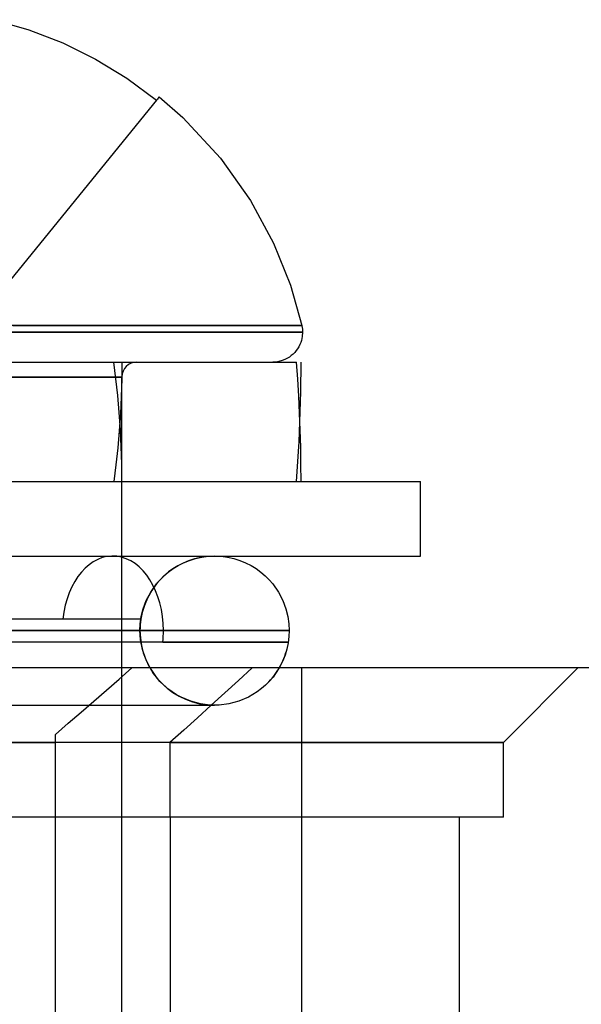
# Model space of a CAD drawing. Header units: millimetres. Extents: x -48 to 49.5, y -16 to 42.2.
# Tile 37 of 38: x 24.2 to 28, y 35.5 to 42.1. Entities that reach past the tile are written whole.
import ezdxf

# ---------------------------------------------------------------- set-up
doc = ezdxf.new("R2010")
doc.units = ezdxf.units.MM
doc.layers.add('MAIN-1', color=7, linetype='Continuous')
doc.layers.add('MAIN-2', color=7, linetype='Continuous')

msp = doc.modelspace()

# ---------------------------------------------------------------- linework, layer by layer
at = {"layer": 'MAIN-1'}
for p, q in [((24.0411, 42.1045), (24.2754, 42.0371)), ((24.2754, 42.0371), (24.503, 41.9491)), ((24.503, 41.9491), (24.723, 41.8406)), ((24.723, 41.8406), (24.9333, 41.7124)), ((24.9333, 41.7124), (25.1317, 41.5656)), ((25.1455, 41.5825), (25.1419, 41.5781)), ((25.1481, 41.5856), (25.1455, 41.5825)), ((25.1496, 41.5875), (25.1481, 41.5856)), ((25.1501, 41.5882), (25.1496, 41.5875)), ((25.15, 41.588), (25.3084, 41.4491)), ((25.1373, 41.5725), (25.1317, 41.5656)), ((25.1419, 41.5781), (25.1373, 41.5725)), ((25.3084, 41.4491), (25.5599, 41.1768)), ((25.5599, 41.1768), (25.7613, 40.8924)), ((25.7613, 40.8924), (25.9159, 40.6057)), ((25.9159, 40.6057), (26.0287, 40.3244)), ((26.0287, 40.3244), (26.1053, 40.054)), ((23.4, 40.0093), (26.1104, 40.0093)), ((24.2988, 40.054), (24.1688, 40.054)), ((24.428, 40.054), (24.2988, 40.054)), ((24.5558, 40.054), (24.428, 40.054)), ((24.6816, 40.054), (24.5558, 40.054)), ((24.8049, 40.054), (24.6816, 40.054)), ((24.925, 40.054), (24.8049, 40.054)), ((25.0415, 40.054), (24.925, 40.054)), ((25.1537, 40.054), (25.0415, 40.054)), ((25.2612, 40.054), (25.1537, 40.054)), ((25.3634, 40.054), (25.2612, 40.054)), ((25.4599, 40.054), (25.3634, 40.054)), ((25.5504, 40.054), (25.4599, 40.054)), ((25.6345, 40.054), (25.5504, 40.054)), ((25.712, 40.054), (25.6345, 40.054)), ((25.7825, 40.054), (25.712, 40.054)), ((25.846, 40.054), (25.7825, 40.054)), ((25.9024, 40.054), (25.846, 40.054)), ((25.9517, 40.054), (25.9024, 40.054)), ((25.9938, 40.054), (25.9517, 40.054)), ((26.0289, 40.054), (25.9938, 40.054)), ((26.0571, 40.054), (26.0289, 40.054)), ((26.0786, 40.054), (26.0571, 40.054)), ((26.0937, 40.054), (26.0786, 40.054)), ((26.1025, 40.054), (26.0937, 40.054)), ((26.1053, 40.054), (26.1025, 40.054)), ((26.1053, 40.054), (26.1061, 40.0503)), ((26.1061, 40.0503), (26.1069, 40.0466)), ((26.1069, 40.0466), (26.1075, 40.0429)), ((26.1075, 40.0429), (26.1081, 40.0392)), ((26.1081, 40.0392), (26.1087, 40.0355)), ((26.1104, 40.0093), (26.1085, 39.9815)), ((26.1087, 40.0355), (26.1091, 40.0317)), ((26.1091, 40.0317), (26.1095, 40.028)), ((26.1095, 40.028), (26.1098, 40.0243)), ((26.1098, 40.0243), (26.1101, 40.0205)), ((26.1101, 40.0205), (26.1103, 40.0168)), ((26.1103, 40.0168), (26.1104, 40.013)), ((26.1104, 40.013), (26.1104, 40.0093)), ((26.0981, 39.9403), (26.0923, 39.9262)), ((26.1027, 39.9545), (26.0981, 39.9403)), ((26.1085, 39.9815), (26.1027, 39.9545)), ((26.0578, 39.8741), (26.0467, 39.8629)), ((26.0681, 39.8862), (26.0578, 39.8741)), ((26.0773, 39.899), (26.0681, 39.8862)), ((26.0854, 39.9124), (26.0773, 39.899)), ((26.0923, 39.9262), (26.0854, 39.9124)), ((20.7, 39.8093), (26.0702, 39.8093)), ((25.9412, 39.8117), (25.9132, 39.8093)), ((25.9666, 39.8173), (25.9412, 39.8117)), ((25.9808, 39.8221), (25.9666, 39.8173)), ((25.9949, 39.828), (25.9808, 39.8221)), ((26.0086, 39.8351), (25.9949, 39.828)), ((26.022, 39.8433), (26.0086, 39.8351)), ((26.0347, 39.8526), (26.022, 39.8433)), ((26.0467, 39.8629), (26.0347, 39.8526)), ((26.0781, 39.6957), (26.0702, 39.8093)), ((26.0998, 39.7426), (26.1, 39.8093)), ((26.0992, 39.6759), (26.0998, 39.7426)), ((26.0848, 39.5818), (26.0781, 39.6957)), ((26.0981, 39.6092), (26.0992, 39.6759)), ((26.0967, 39.5425), (26.0981, 39.6092)), ((26.0903, 39.4676), (26.0848, 39.5818)), ((26.0948, 39.4759), (26.0967, 39.5425)), ((26.0926, 39.4093), (26.0948, 39.4759)), ((26.0945, 39.3531), (26.0903, 39.4676)), ((26.0976, 39.2385), (26.0945, 39.3531)), ((26.0994, 39.1239), (26.0976, 39.2385)), ((26.1, 39.0093), (26.0994, 39.1239)), ((19.9, 39.0093), (26.9, 39.0093)), ((26.9, 38.5093), (26.9, 39.0093)), ((19.9, 38.5093), (26.9, 38.5093)), ((25.5208, 38.5093), (25.5642, 38.5074)), ((25.5642, 38.5074), (25.6071, 38.5018)), ((25.6071, 38.5018), (25.6491, 38.4925)), ((25.6491, 38.4925), (25.6896, 38.4799)), ((25.6896, 38.4799), (25.7284, 38.4641)), ((25.7284, 38.4641), (25.7651, 38.4455)), ((25.7651, 38.4455), (25.7994, 38.4245)), ((25.7994, 38.4245), (25.8311, 38.4013)), ((25.8311, 38.4013), (25.8602, 38.3765)), ((25.8602, 38.3765), (25.8865, 38.3503)), ((25.8865, 38.3503), (25.9101, 38.3231)), ((25.9101, 38.3231), (25.9492, 38.2671)), ((25.9492, 38.2671), (25.9784, 38.2108)), ((25.9784, 38.2108), (25.9988, 38.156)), ((25.9988, 38.156), (26.0118, 38.1036)), ((26.0118, 38.1036), (26.0188, 38.0546)), ((26.0188, 38.0546), (26.0208, 38.0093)), ((23.4, 38.0093), (26.0208, 38.0093)), ((26.0192, 37.9687), (26.0141, 37.9277)), ((26.0208, 38.0093), (26.0192, 37.9687)), ((26.0141, 37.9277), (26.0053, 37.8857)), ((25.9927, 37.8439), (25.9755, 37.8016)), ((26.0053, 37.8857), (25.9927, 37.8439)), ((28.9555, 37.7591), (23.9555, 37.7591)), ((25.9755, 37.8016), (25.9537, 37.7591))]:
    msp.add_line(p, q, dxfattribs=at)
msp.add_arc((25.5208, 38.0093), 0.5, 329.97827, 346.11122, dxfattribs=at)
at = {"layer": 'MAIN-2'}
for p, q in [((25.1317, 41.5656), (24.0341, 40.2144)), ((26.1104, 40.0093), (23.4, 40.0093)), ((26.1104, 40.0093), (23.4, 40.0093)), ((26.1104, 40.0093), (23.7144, 40.0093)), ((24.2719, 40.054), (24.1303, 40.054)), ((24.1688, 40.054), (24.2988, 40.054)), ((24.1688, 40.054), (24.2988, 40.054)), ((24.4129, 40.054), (24.2719, 40.054)), ((24.2988, 40.054), (24.428, 40.054)), ((24.2988, 40.054), (24.428, 40.054)), ((24.5524, 40.054), (24.4129, 40.054)), ((24.428, 40.054), (24.5558, 40.054)), ((24.428, 40.054), (24.5558, 40.054)), ((24.6897, 40.054), (24.5524, 40.054)), ((24.5558, 40.054), (24.6816, 40.054)), ((24.5558, 40.054), (24.6816, 40.054)), ((24.6816, 40.054), (24.8049, 40.054)), ((24.6816, 40.054), (24.8049, 40.054)), ((24.8241, 40.054), (24.6897, 40.054)), ((24.8049, 40.054), (24.925, 40.054)), ((24.8049, 40.054), (24.925, 40.054)), ((24.9547, 40.054), (24.8241, 40.054)), ((24.925, 40.054), (25.0415, 40.054)), ((24.925, 40.054), (25.0415, 40.054)), ((25.0808, 40.054), (24.9547, 40.054)), ((25.0415, 40.054), (25.1537, 40.054)), ((25.0415, 40.054), (25.1537, 40.054)), ((25.2018, 40.054), (25.0808, 40.054)), ((25.1537, 40.054), (25.2612, 40.054)), ((25.1537, 40.054), (25.2612, 40.054)), ((25.3169, 40.054), (25.2018, 40.054)), ((25.2612, 40.054), (25.3634, 40.054)), ((25.2612, 40.054), (25.3634, 40.054)), ((25.4255, 40.054), (25.3169, 40.054)), ((25.3634, 40.054), (25.4599, 40.054)), ((25.3634, 40.054), (25.4599, 40.054)), ((25.5271, 40.054), (25.4255, 40.054)), ((25.4599, 40.054), (25.5504, 40.054)), ((25.4599, 40.054), (25.5504, 40.054)), ((25.6211, 40.054), (25.5271, 40.054)), ((25.5504, 40.054), (25.6345, 40.054)), ((25.5504, 40.054), (25.6345, 40.054)), ((25.7072, 40.054), (25.6211, 40.054)), ((25.6345, 40.054), (25.712, 40.054)), ((25.6345, 40.054), (25.712, 40.054)), ((25.785, 40.054), (25.7072, 40.054)), ((25.712, 40.054), (25.7825, 40.054)), ((25.712, 40.054), (25.7825, 40.054)), ((25.7825, 40.054), (25.846, 40.054)), ((25.7825, 40.054), (25.846, 40.054)), ((25.8544, 40.054), (25.785, 40.054)), ((25.846, 40.054), (25.9024, 40.054)), ((25.846, 40.054), (25.9024, 40.054)), ((25.9151, 40.054), (25.8544, 40.054)), ((25.9024, 40.054), (25.9517, 40.054)), ((25.9024, 40.054), (25.9517, 40.054)), ((25.9672, 40.054), (25.9151, 40.054)), ((25.9517, 40.054), (25.9938, 40.054)), ((25.9517, 40.054), (25.9938, 40.054)), ((26.0106, 40.054), (25.9672, 40.054)), ((25.9938, 40.054), (26.0289, 40.054)), ((25.9938, 40.054), (26.0289, 40.054)), ((26.0456, 40.054), (26.0106, 40.054)), ((26.0289, 40.054), (26.0571, 40.054)), ((26.0289, 40.054), (26.0571, 40.054)), ((26.0723, 40.054), (26.0456, 40.054)), ((26.0571, 40.054), (26.0786, 40.054)), ((26.0571, 40.054), (26.0786, 40.054)), ((26.0909, 40.054), (26.0723, 40.054)), ((26.0786, 40.054), (26.0937, 40.054)), ((26.0786, 40.054), (26.0937, 40.054)), ((26.1018, 40.054), (26.0909, 40.054)), ((26.0937, 40.054), (26.1025, 40.054)), ((26.0937, 40.054), (26.1025, 40.054)), ((26.1053, 40.054), (26.1018, 40.054)), ((26.1025, 40.054), (26.1053, 40.054)), ((26.1025, 40.054), (26.1053, 40.054)), ((24.2112, 39.8093), (24.4015, 39.8093)), ((24.4015, 39.8093), (24.5851, 39.8093)), ((24.5851, 39.8093), (24.7608, 39.8093)), ((24.7608, 39.8093), (24.9276, 39.8093)), ((24.86, 39.6974), (24.8457, 39.8093)), ((24.86, 39.6974), (24.8457, 39.8093)), ((24.9, 39.8093), (24.8989, 39.6938)), ((24.9, 39.8093), (24.8989, 39.6938)), ((24.9276, 39.8093), (25.0843, 39.8093)), ((25.0843, 39.8093), (25.23, 39.8093)), ((25.9109, 39.8093), (25.9104, 39.8093)), ((25.9113, 39.8093), (25.9109, 39.8093)), ((25.9118, 39.8093), (25.9113, 39.8093)), ((25.9123, 39.8093), (25.9118, 39.8093)), ((25.9127, 39.8093), (25.9123, 39.8093)), ((25.9132, 39.8093), (25.9127, 39.8093)), ((21.9, 39.7093), (24.9, 39.7093)), ((24.9, 39.7093), (21.9, 39.7093)), ((21.9, 39.7093), (24.9, 39.7093)), ((24.9, 39.7093), (21.9, 39.7093)), ((24.8722, 39.5843), (24.86, 39.6974)), ((24.8722, 39.5843), (24.86, 39.6974)), ((24.8989, 39.6938), (24.8955, 39.5783)), ((24.8989, 39.6938), (24.8955, 39.5783)), ((24.9, 32.1093), (24.9, 39.7093)), ((24.8822, 39.4703), (24.8722, 39.5843)), ((24.8822, 39.4703), (24.8722, 39.5843)), ((24.8955, 39.5783), (24.89, 39.4631)), ((24.8955, 39.5783), (24.89, 39.4631)), ((24.89, 39.3555), (24.8822, 39.4703)), ((24.89, 39.3555), (24.8822, 39.4703)), ((24.89, 39.4631), (24.8822, 39.3483)), ((24.89, 39.4631), (24.8822, 39.3483)), ((26.0899, 39.3424), (26.0926, 39.4093)), ((24.8822, 39.3483), (24.8722, 39.2342)), ((24.8822, 39.3483), (24.8722, 39.2342)), ((24.8955, 39.2402), (24.89, 39.3555)), ((24.8955, 39.2402), (24.89, 39.3555)), ((26.0868, 39.2755), (26.0899, 39.3424)), ((26.0833, 39.2088), (26.0868, 39.2755)), ((24.8722, 39.2342), (24.86, 39.1211)), ((24.8722, 39.2342), (24.86, 39.1211)), ((24.8989, 39.1247), (24.8955, 39.2402)), ((24.8989, 39.1247), (24.8955, 39.2402)), ((26.0793, 39.1421), (26.0833, 39.2088)), ((26.075, 39.0756), (26.0793, 39.1421)), ((24.86, 39.1211), (24.8457, 39.0093)), ((24.86, 39.1211), (24.8457, 39.0093)), ((24.9, 39.0093), (24.8989, 39.1247)), ((24.9, 39.0093), (24.8989, 39.1247)), ((26.0702, 39.0093), (26.075, 39.0756)), ((24.9, 38.5093), (24.9, 39.0093)), ((24.9, 38.5093), (24.9, 39.0093)), ((25.3854, 38.4906), (25.3463, 38.4778)), ((25.352, 38.4799), (25.3926, 38.4925)), ((25.4262, 38.5002), (25.3854, 38.4906)), ((25.3926, 38.4925), (25.4345, 38.5018)), ((25.4682, 38.5065), (25.4262, 38.5002)), ((25.4345, 38.5018), (25.4774, 38.5074)), ((25.5208, 38.5093), (25.4682, 38.5065)), ((25.4774, 38.5074), (25.5208, 38.5093)), ((25.2105, 38.4013), (25.2423, 38.4245)), ((25.2418, 38.4241), (25.2117, 38.4023)), ((25.2743, 38.4443), (25.2418, 38.4241)), ((25.2423, 38.4245), (25.2766, 38.4455)), ((25.3092, 38.4623), (25.2743, 38.4443)), ((25.2766, 38.4455), (25.3132, 38.4641)), ((25.3463, 38.4778), (25.3092, 38.4623)), ((25.3132, 38.4641), (25.352, 38.4799)), ((25.1316, 38.3231), (25.1552, 38.3503)), ((25.1843, 38.379), (25.137, 38.3297)), ((25.1552, 38.3503), (25.1815, 38.3765)), ((25.1815, 38.3765), (25.2105, 38.4013)), ((25.2117, 38.4023), (25.1843, 38.379)), ((25.0925, 38.2671), (25.1316, 38.3231)), ((25.137, 38.3297), (25.0995, 38.2786)), ((25.0709, 38.2274), (25.0501, 38.1777)), ((25.0633, 38.2108), (25.0925, 38.2671)), ((25.0995, 38.2786), (25.0709, 38.2274)), ((25.0298, 38.1036), (25.0428, 38.156)), ((25.0501, 38.1777), (25.0357, 38.1303)), ((25.0428, 38.156), (25.0633, 38.2108)), ((25.0267, 38.0858), (22.2963, 38.0858)), ((25.0267, 38.0858), (24.5037, 38.0858)), ((25.0229, 38.0546), (25.0298, 38.1036)), ((25.0357, 38.1303), (25.0267, 38.0858)), ((25.0208, 38.0093), (25.0229, 38.0546)), ((25.1782, 38.0093), (20.7792, 38.0093)), ((22.0872, 38.0093), (25.0208, 38.0093)), ((26.0208, 38.0093), (23.4, 38.0093)), ((25.0208, 38.0093), (23.4, 38.0093)), ((25.0208, 38.0093), (23.4, 38.0093)), ((25.0248, 37.9465), (25.0208, 38.0093)), ((24.2156, 37.9327), (24.0584, 37.9327)), ((24.3697, 37.9327), (24.2156, 37.9327)), ((24.5199, 37.9327), (24.3697, 37.9327)), ((24.6657, 37.9327), (24.5199, 37.9327)), ((24.8065, 37.9327), (24.6657, 37.9327)), ((24.9416, 37.9327), (24.8065, 37.9327)), ((25.0708, 37.9327), (24.9416, 37.9327)), ((25.0373, 37.882), (25.0248, 37.9465)), ((25.1934, 37.9327), (25.0708, 37.9327)), ((25.1742, 37.9327), (25.2482, 37.9327)), ((25.3091, 37.9327), (25.1934, 37.9327)), ((25.2482, 37.9327), (25.3205, 37.9327)), ((25.4174, 37.9327), (25.3091, 37.9327)), ((25.3205, 37.9327), (25.3908, 37.9327)), ((25.3908, 37.9327), (25.4587, 37.9327)), ((25.5178, 37.9327), (25.4174, 37.9327)), ((25.4587, 37.9327), (25.524, 37.9327)), ((25.6098, 37.9327), (25.5178, 37.9327)), ((25.524, 37.9327), (25.5864, 37.9327)), ((25.5864, 37.9327), (25.6456, 37.9327)), ((25.693, 37.9327), (25.6098, 37.9327)), ((25.6456, 37.9327), (25.7013, 37.9327)), ((25.767, 37.9327), (25.693, 37.9327)), ((25.7013, 37.9327), (25.7532, 37.9327)), ((25.7532, 37.9327), (25.801, 37.9327)), ((25.8318, 37.9327), (25.767, 37.9327)), ((25.801, 37.9327), (25.8445, 37.9327)), ((25.887, 37.9327), (25.8318, 37.9327)), ((25.8445, 37.9327), (25.8833, 37.9327)), ((25.8833, 37.9327), (25.9174, 37.9327)), ((25.9326, 37.9327), (25.887, 37.9327)), ((25.9174, 37.9327), (25.9466, 37.9327)), ((25.9684, 37.9327), (25.9326, 37.9327)), ((25.9466, 37.9327), (25.9708, 37.9327)), ((25.9941, 37.9327), (25.9684, 37.9327)), ((25.9708, 37.9327), (25.9899, 37.9327)), ((25.9899, 37.9327), (26.0037, 37.9327)), ((26.0097, 37.9327), (25.9941, 37.9327)), ((26.0037, 37.9327), (26.0121, 37.9327)), ((26.0149, 37.9327), (26.0097, 37.9327)), ((26.0121, 37.9327), (26.0149, 37.9327)), ((25.0591, 37.8175), (25.0373, 37.882)), ((24.881, 37.6847), (24.966, 37.7591)), ((25.0904, 37.7548), (25.0591, 37.8175)), ((25.1096, 37.7249), (25.0904, 37.7548)), ((25.7729, 37.7591), (25.6811, 37.6757)), ((25.9537, 37.7591), (25.9338, 37.7274)), ((26.1055, 22.7591), (26.1055, 37.7591)), ((26.1055, 22.7591), (26.1055, 37.7591)), ((27.4555, 37.2591), (27.9555, 37.7591)), ((25.131, 37.6962), (25.1096, 37.7249)), ((25.1545, 37.669), (25.131, 37.6962)), ((25.9123, 37.6982), (25.8886, 37.6705)), ((25.9338, 37.7274), (25.9123, 37.6982)), ((24.796, 37.6104), (24.881, 37.6847)), ((25.1799, 37.6435), (25.1545, 37.669)), ((25.2071, 37.6199), (25.1799, 37.6435)), ((25.6811, 37.6757), (25.5893, 37.5923)), ((25.8629, 37.6446), (25.8355, 37.6207)), ((25.8886, 37.6705), (25.8629, 37.6446)), ((24.7109, 37.5361), (24.796, 37.6104)), ((25.2358, 37.5984), (25.2071, 37.6199)), ((25.2658, 37.5792), (25.2358, 37.5984)), ((25.2968, 37.5623), (25.2658, 37.5792)), ((25.3607, 37.5356), (25.2968, 37.5623)), ((25.5893, 37.5923), (25.4975, 37.5089)), ((25.747, 37.5633), (25.6824, 37.5361)), ((25.8065, 37.5989), (25.747, 37.5633)), ((25.8355, 37.6207), (25.8065, 37.5989)), ((23.7761, 37.5093), (24.2566, 37.5093)), ((24.2566, 37.5093), (24.6555, 37.5093)), ((24.6258, 37.4619), (24.7109, 37.5361)), ((24.6555, 37.5093), (24.9642, 37.5093)), ((24.9642, 37.5093), (25.1884, 37.5093)), ((25.1884, 37.5093), (25.3416, 37.5093)), ((25.3416, 37.5093), (25.4464, 37.5093)), ((25.4257, 37.5184), (25.3607, 37.5356)), ((25.4975, 37.5089), (25.4056, 37.4256)), ((25.4897, 37.5102), (25.4257, 37.5184)), ((25.4464, 37.5093), (25.5108, 37.5093)), ((25.5208, 37.5093), (25.4897, 37.5102)), ((25.5108, 37.5093), (25.5208, 37.5093)), ((25.5203, 37.5093), (25.5203, 37.5093)), ((25.5522, 37.5102), (25.5208, 37.5093)), ((25.5208, 37.5093), (25.5208, 37.5093)), ((25.5208, 37.5093), (25.5208, 37.5093)), ((25.5208, 37.5093), (25.5208, 37.5093)), ((25.5208, 37.5093), (25.5208, 37.5093)), ((25.5208, 37.5093), (25.5208, 37.5093)), ((25.5208, 37.5093), (25.5208, 37.5093)), ((25.617, 37.5186), (25.5522, 37.5102)), ((25.6824, 37.5361), (25.617, 37.5186)), ((24.5407, 37.3877), (24.6258, 37.4619)), ((25.4056, 37.4256), (25.3136, 37.3423)), ((24.4555, 37.3135), (24.5407, 37.3877)), ((24.4555, 37.3044), (24.4555, 37.3135)), ((24.4555, 37.2953), (24.4555, 37.3044)), ((24.4555, 37.2863), (24.4555, 37.2953)), ((25.3136, 37.3423), (25.2217, 37.2591)), ((27.4555, 37.2591), (-19.5445, 37.2591)), ((-19.5445, 37.2591), (24.4555, 37.2591)), ((24.4555, 37.2772), (24.4555, 37.2863)), ((24.4555, 37.2681), (24.4555, 37.2772)), ((24.4555, 37.2591), (24.4555, 37.2681)), ((24.4555, 36.7591), (24.4555, 37.2591)), ((25.2217, 37.2591), (25.2217, 36.7591)), ((25.2217, 37.2591), (27.4555, 37.2591)), ((27.4555, 36.7591), (27.4555, 37.2591)), ((27.4555, 36.7591), (-19.5445, 36.7591)), ((24.4555, 32.7591), (24.4555, 36.7591)), ((25.224, 36.7591), (25.224, 32.7591)), ((27.1585, 36.7591), (27.1585, 24.7591))]:
    msp.add_line(p, q, dxfattribs=at)
for centre, radius, start, end in [((25, 39.7093), 0.1, 89.99998, 179.99998), ((25.5208, 38.0093), 0.5, 171.19349, 180.00002), ((25.5208, 38.0093), 0.5, 180.00002, 269.97011), ((25.5208, 38.0093), 0.5, 314.8621, 329.97827)]:
    msp.add_arc(centre, radius, start, end, dxfattribs=at)
for start_param, end_param in [(-1.570796, 1.417093), (-1.7245, -1.570796)]:
    msp.add_ellipse((24.8389, 38.0093), major_axis=(0, 0.5), ratio=0.678477, start_param=start_param, end_param=end_param, dxfattribs=at)

doc.saveas('drawing.dxf')
